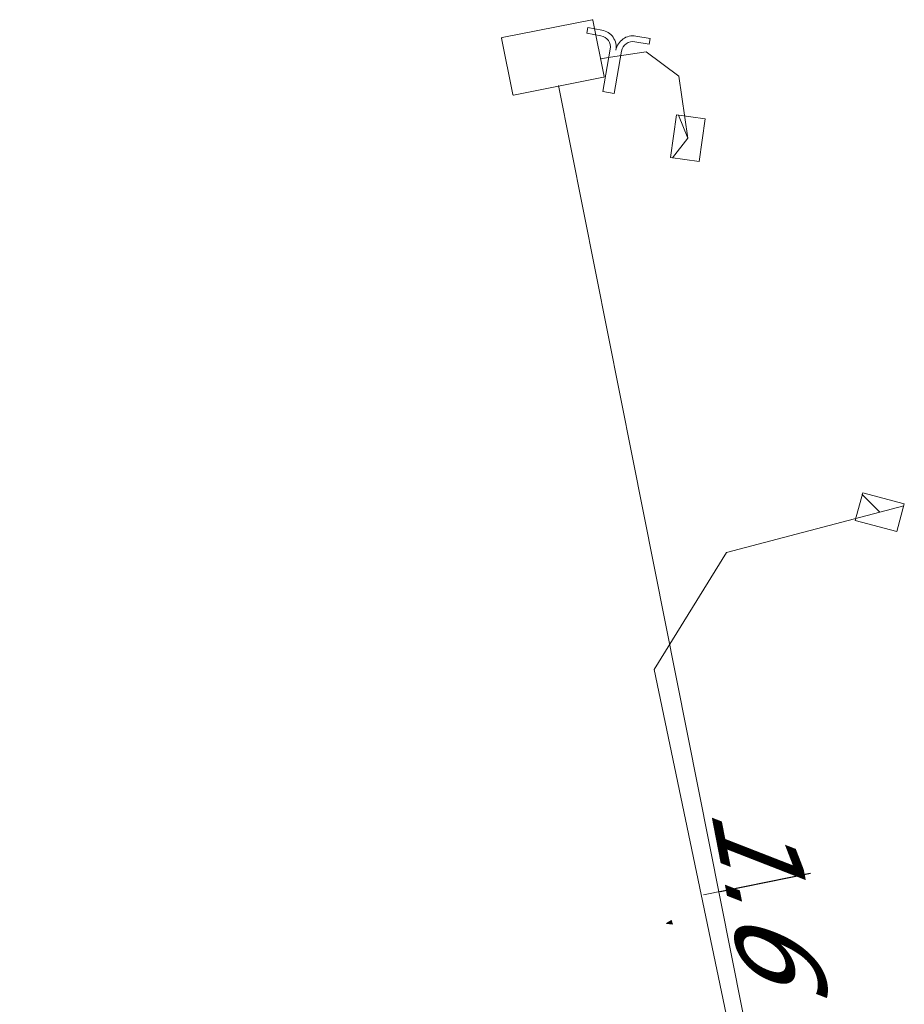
# Model space of a CAD drawing. Header units: metres. Extents: x 124576 to 133557, y 395865 to 402386.
# Tile 225 of 256: x 127587 to 127602, y 402289 to 402306. Entities that reach past the tile are written whole.
import ezdxf
from ezdxf.enums import TextEntityAlignment as Align

# ---------------------------------------------------------------- set-up
doc = ezdxf.new("R2010")
doc.units = ezdxf.units.M
doc.header["$MEASUREMENT"] = 0
for name, color, linetype, lineweight, true_color in [('LG_Gas_Hoge_Druk', 7, 'Continuous', 13, 0xff9b00), ('LG_Gas_Hoge_Druk_Enexis_Netbeheer_BV', 7, 'Continuous', 13, 0xff9b00), ('LG_Gas_Lage_Druk', 7, 'Continuous', 13, 0xffdc7d), ('LG_Gas_Lage_Druk_Enexis_Netbeheer_BV', 7, 'Continuous', 13, 0xffdc7d), ('LG_Gas_Lage_Druk_P_Enexis_Netbeheer_BV', 7, 'Continuous', 13, 0xffdc7d), ('LG_Laag_Spanning_Enexis_Netbeheer_BV', 7, 'Continuous', 13, 0x960000)]:
    doc.layers.add(name, color=color, linetype=linetype, lineweight=lineweight, true_color=true_color)
for name, color, linetype, lineweight in [('LG_Laag_Spanning_P_Enexis_Netbeheer_BV', 7, 'Continuous', 0), ('MV_Gas_Hoge_Druk', 7, 'Continuous', 0), ('MV_Gas_Hoge_Druk_pijl', 7, 'Continuous', 0), ('MV_Laag_Spanning_pijl', 7, 'Continuous', 0)]:
    doc.layers.add(name, color=color, linetype=linetype, lineweight=lineweight)
doc.styles.add('Klic_Annotatie', font='verdanai.ttf', dxfattribs={"oblique": 20, "height": 1.4})

# ---------------------------------------------------------------- blocks, each defined once
blk = doc.blocks.new('DeliveryPoint')
at = {"layer": 'LG_Laag_Spanning_P_Enexis_Netbeheer_BV', "flags": 128}
blk.add_lwpolyline([(-3.75, -2.5), (3.75, -2.5), (3.75, 2.5), (-3.75, 2.5), (-3.75, -2.5)], close=True, dxfattribs=at)
blk.add_lwpolyline([(-3.75, 2.5), (-3.75, 2.16), (0, 0), (3.75, 2.16)], dxfattribs=at)
blk = doc.blocks.new('DeliveryPoint_1')
at = {"layer": 'LG_Gas_Lage_Druk_P_Enexis_Netbeheer_BV', "flags": 128}
blk.add_lwpolyline([(-3.75, -2.5), (3.75, -2.5), (3.75, 2.5), (-3.75, 2.5), (-3.75, -2.5)], close=True, dxfattribs=at)
blk.add_lwpolyline([(-3.75, 2.5), (-3.75, 2.16), (0, 0), (3.75, 2.16)], dxfattribs=at)
blk = doc.blocks.new('Aftakzadel')
at = {"layer": 'LG_Gas_Lage_Druk_P_Enexis_Netbeheer_BV', "flags": 128}
blk.add_lwpolyline([(3, 3.12, 0.414214), (1, 1.12), (1, -6.38), (-1, -6.38), (-1, 1.12, 0.414214), (-3, 3.12), (-5.5, 3.12), (-5.5, 4.12), (-3, 4.12, -0.414214), (0, 1.12, -0.414214), (3, 4.12), (5.5, 4.12), (5.5, 3.12), (3, 3.12)], format="xyb", close=True, dxfattribs=at)
blk = doc.blocks.new('m_pijl')
at = {"layer": 'MV_Laag_Spanning_pijl'}
blk.add_hatch(color=7, dxfattribs=at).paths.add_polyline_path([(-1, -0.33), (-1, 0), (-1, 0.33), (0, 0)])
at = {"layer": 'MV_Laag_Spanning_pijl', "flags": 128}
blk.add_lwpolyline([(-1, 0), (-1, 0.33), (0, 0), (-1, -0.33), (-1, 0)], close=True, dxfattribs=at)
blk = doc.blocks.new('m_pijl_3')
at = {"layer": 'MV_Gas_Hoge_Druk_pijl'}
blk.add_hatch(color=7, dxfattribs=at).paths.add_polyline_path([(-1, -0.33), (-1, 0), (-1, 0.33), (0, 0)])
at = {"layer": 'MV_Gas_Hoge_Druk_pijl', "flags": 128}
blk.add_lwpolyline([(-1, 0), (-1, 0.33), (0, 0), (-1, -0.33), (-1, 0)], close=True, dxfattribs=at)

msp = doc.modelspace()

# ---------------------------------------------------------------- linework, layer by layer
at = {"layer": 'LG_Gas_Hoge_Druk', "flags": 128}
msp.add_lwpolyline([(127595.337, 402304.431), (127596.907, 402304.743), (127596.908, 402304.744), (127596.909, 402304.744), (127596.91, 402304.745), (127596.911, 402304.745), (127596.912, 402304.746), (127596.913, 402304.747), (127596.914, 402304.748), (127596.914, 402304.749), (127596.915, 402304.751), (127596.915, 402304.752), (127596.915, 402304.753), (127596.915, 402304.755), (127596.72, 402305.736), (127596.72, 402305.737), (127596.719, 402305.738), (127596.718, 402305.739), (127596.718, 402305.74), (127596.717, 402305.741), (127596.716, 402305.742), (127596.715, 402305.743), (127596.714, 402305.743), (127596.712, 402305.744), (127596.711, 402305.744), (127596.71, 402305.744), (127596.708, 402305.744), (127595.138, 402305.432), (127595.137, 402305.431), (127595.136, 402305.431), (127595.135, 402305.43), (127595.134, 402305.43), (127595.133, 402305.429), (127595.132, 402305.428), (127595.131, 402305.427), (127595.131, 402305.426), (127595.13, 402305.424), (127595.13, 402305.423), (127595.13, 402305.422), (127595.13, 402305.42), (127595.325, 402304.439), (127595.326, 402304.438), (127595.326, 402304.437), (127595.327, 402304.436), (127595.327, 402304.435), (127595.328, 402304.434), (127595.329, 402304.433), (127595.33, 402304.432), (127595.331, 402304.432), (127595.333, 402304.431), (127595.334, 402304.431), (127595.335, 402304.431), (127595.337, 402304.431)], dxfattribs=at)
at = {"layer": 'LG_Gas_Hoge_Druk_Enexis_Netbeheer_BV', "flags": 128}
msp.add_lwpolyline([(127589.511, 402246.677), (127600.856, 402280.8), (127597.409, 402298.12), (127596.12, 402304.597)], dxfattribs=at)
at = {"layer": 'LG_Gas_Lage_Druk', "flags": 128}
msp.add_lwpolyline([(127595.337, 402304.431), (127596.907, 402304.743), (127596.908, 402304.744), (127596.909, 402304.744), (127596.91, 402304.745), (127596.911, 402304.745), (127596.912, 402304.746), (127596.913, 402304.747), (127596.914, 402304.748), (127596.914, 402304.749), (127596.915, 402304.751), (127596.915, 402304.752), (127596.915, 402304.753), (127596.915, 402304.755), (127596.72, 402305.736), (127596.72, 402305.737), (127596.719, 402305.738), (127596.718, 402305.739), (127596.718, 402305.74), (127596.717, 402305.741), (127596.716, 402305.742), (127596.715, 402305.743), (127596.714, 402305.743), (127596.712, 402305.744), (127596.711, 402305.744), (127596.71, 402305.744), (127596.708, 402305.744), (127595.138, 402305.432), (127595.137, 402305.431), (127595.136, 402305.431), (127595.135, 402305.43), (127595.134, 402305.43), (127595.133, 402305.429), (127595.132, 402305.428), (127595.131, 402305.427), (127595.131, 402305.426), (127595.13, 402305.424), (127595.13, 402305.423), (127595.13, 402305.422), (127595.13, 402305.42), (127595.325, 402304.439), (127595.326, 402304.438), (127595.326, 402304.437), (127595.327, 402304.436), (127595.327, 402304.435), (127595.328, 402304.434), (127595.329, 402304.433), (127595.33, 402304.432), (127595.331, 402304.432), (127595.333, 402304.431), (127595.334, 402304.431), (127595.335, 402304.431), (127595.337, 402304.431)], dxfattribs=at)
at = {"layer": 'LG_Gas_Lage_Druk_Enexis_Netbeheer_BV'}
msp.add_line((127596.844, 402305.06), (127597.102, 402305.104), dxfattribs=at)
at = {"layer": 'LG_Gas_Lage_Druk_Enexis_Netbeheer_BV', "flags": 128}
msp.add_lwpolyline([(127597.102, 402305.104), (127597.651, 402305.184), (127598.218, 402304.76), (127598.374, 402303.68)], dxfattribs=at)
at = {"layer": 'LG_Laag_Spanning_Enexis_Netbeheer_BV', "flags": 128}
msp.add_lwpolyline([(127586.733, 402211.504), (127587.077, 402212.047), (127587.285, 402228.451), (127587.599, 402240.62), (127588.03, 402243.107), (127593.321, 402258.849), (127600.164, 402279.206), (127600.328, 402282.282), (127597.785, 402294.425), (127599.047, 402296.463), (127601.719, 402297.166)], dxfattribs=at)
msp.add_lwpolyline([(127586.733, 402211.504), (127587.077, 402212.047), (127587.285, 402228.451), (127587.599, 402240.62), (127588.03, 402243.107), (127593.321, 402258.849), (127600.164, 402279.206), (127600.328, 402282.282), (127597.785, 402294.425), (127599.047, 402296.463), (127601.719, 402297.166)], dxfattribs=at)
at = {"layer": 'MV_Gas_Hoge_Druk_pijl'}
msp.add_line((127600.509, 402290.872), (127598.94, 402290.555), dxfattribs=at)
at = {"layer": 'MV_Laag_Spanning_pijl'}
msp.add_line((127600.507, 402290.878), (127598.645, 402290.502), dxfattribs=at)

# ---------------------------------------------------------------- block references
at = {"layer": 'LG_Gas_Lage_Druk_P_Enexis_Netbeheer_BV'}
for name, p, xscale, yscale, zscale, rotation in [('Aftakzadel', (127597.102, 402305.104), 0.09999999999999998, 0.09999999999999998, 0.09999999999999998, 350.0000000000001), ('DeliveryPoint_1', (127598.374, 402303.68), 0.1, 0.1, 0.1, 82)]:
    msp.add_blockref(name, p, dxfattribs=dict(at, xscale=xscale, yscale=yscale, zscale=zscale, rotation=rotation))
at = {"layer": 'LG_Laag_Spanning_P_Enexis_Netbeheer_BV', "xscale": 0.1, "yscale": 0.1, "zscale": 0.1, "rotation": 345}
msp.add_blockref('DeliveryPoint', (127601.719, 402297.166), dxfattribs=at)
at = {"layer": 'MV_Gas_Hoge_Druk_pijl', "xscale": 0.1, "yscale": 0.1, "zscale": 0.1, "rotation": 192}
msp.add_blockref('m_pijl_3', (127598, 402290), dxfattribs=at)
at = {"layer": 'MV_Laag_Spanning_pijl', "xscale": 0.1, "yscale": 0.1, "zscale": 0.1, "rotation": 192}
msp.add_blockref('m_pijl', (127598, 402290), dxfattribs=at)

# ---------------------------------------------------------------- texts
at = {"layer": 'MV_Gas_Hoge_Druk', "style": 'Klic_Annotatie', "oblique": 20}
msp.add_text('1.6', height=1.4, rotation=281, dxfattribs=at).set_placement((127599.725, 402290.714), align=Align.MIDDLE_CENTER)

doc.saveas('drawing.dxf')
